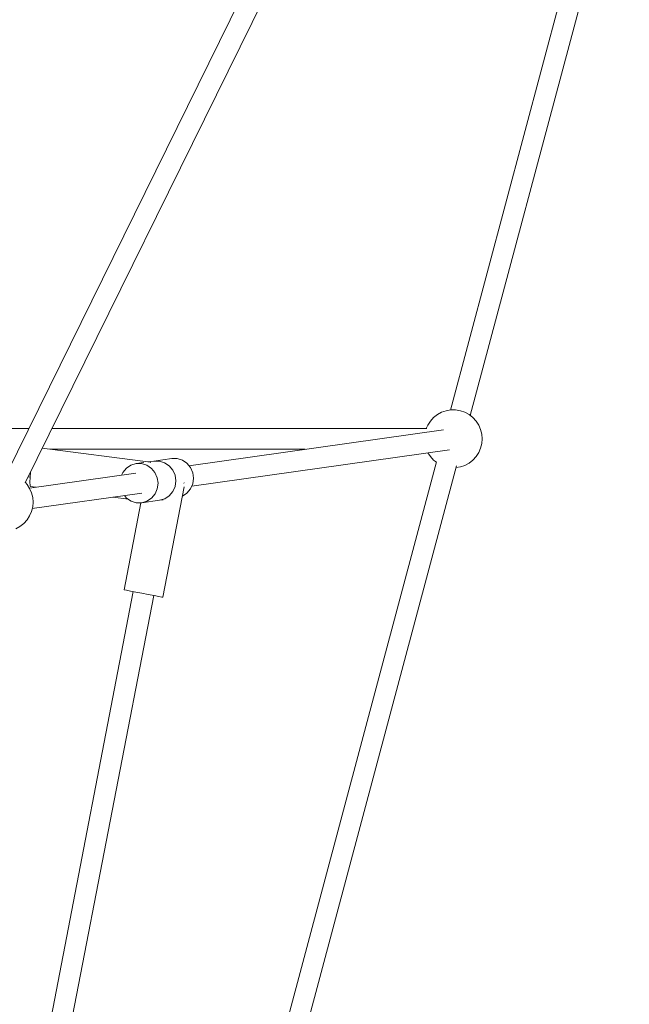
# Model space of a CAD drawing. Header units: inches. Extents: x -32 to 818, y -661 to 218.
# Tile 68 of 110: x 476.32 to 476.845, y 17.502 to 18.349. Entities that reach past the tile are written whole.
import ezdxf

# ---------------------------------------------------------------- set-up
doc = ezdxf.new("R2010")
doc.units = ezdxf.units.IN
doc.header["$LTSCALE"] = 0.01
doc.header["$MEASUREMENT"] = 0
doc.layers.add('_at_zabawki_', color=240, linetype='Continuous', lineweight=5)

# ---------------------------------------------------------------- blocks, each defined once
blk = doc.blocks.new('zw$2CA8')
at = {"layer": '_at_zabawki_'}
for p, q in [((-471.83, 5027.69), (-786.09, 4389.57)), ((-770.1, 4381.43), (-456.14, 5018.94)), ((-267.77, 4955.25), (-404.44, 4444.04)), ((-387.42, 4439.45), (-250.47, 4951.7)), ((-415.56, 4440.14), (-418.81, 4437.61)), ((-411.94, 4442.1), (-415.56, 4440.14)), ((-408.05, 4443.44), (-411.94, 4442.1)), ((-403.99, 4444.11), (-408.05, 4443.44)), ((-399.88, 4444.11), (-403.99, 4444.11)), ((-395.82, 4443.44), (-399.88, 4444.11)), ((-391.93, 4442.1), (-395.82, 4443.44)), ((-388.31, 4440.14), (-391.93, 4442.1)), ((-385.06, 4437.61), (-388.31, 4440.14)), ((-423.85, 4431.14), (-425.11, 4428.27)), ((-421.6, 4434.59), (-423.85, 4431.14)), ((-418.81, 4437.61), (-421.6, 4434.59)), ((-382.28, 4434.59), (-385.06, 4437.61)), ((-380.02, 4431.14), (-382.28, 4434.59)), ((-378.37, 4427.37), (-380.02, 4431.14)), ((-767.03, 4428.27), (-949.42, 4428.27)), ((-424.58, 4428.27), (-747.03, 4428.27)), ((-410.44, 4427.06), (-629.37, 4396.17)), ((-377.36, 4423.38), (-378.37, 4427.37)), ((-377.02, 4419.28), (-377.36, 4423.38)), ((-378.37, 4411.19), (-377.36, 4415.18)), ((-377.36, 4415.18), (-377.02, 4419.28)), ((-662.52, 4399.07), (-755.46, 4411.15)), ((-748.86, 4410.29), (-529.27, 4410.29)), ((-626.89, 4378.57), (-405.26, 4409.84)), ((-423.72, 4407.23), (-421.6, 4403.98)), ((-382.28, 4403.98), (-380.02, 4407.43)), ((-380.02, 4407.43), (-378.37, 4411.19)), ((-679.21, 4396.63), (-683.14, 4394.05)), ((-674.72, 4397.96), (-679.21, 4396.63)), ((-668.21, 4398.88), (-674.72, 4397.96)), ((-674.72, 4397.96), (-670.04, 4397.93)), ((-670.04, 4397.93), (-665.55, 4396.53)), ((-665.55, 4396.53), (-661.61, 4393.89)), ((-659.45, 4400.12), (-664.8, 4399.36)), ((-662.56, 4399.03), (-662.52, 4399.07)), ((-662.51, 4399.05), (-662.52, 4399.07)), ((-644.18, 4402.27), (-659.45, 4400.12)), ((-659.45, 4400.12), (-654.77, 4400.08)), ((-654.77, 4400.08), (-659.45, 4400.12)), ((-654.77, 4400.08), (-650.28, 4398.69)), ((-650.28, 4398.69), (-654.77, 4400.08)), ((-650.28, 4398.69), (-646.33, 4396.04)), ((-646.33, 4396.04), (-650.28, 4398.69)), ((-646.33, 4396.04), (-643.26, 4392.37)), ((-643.26, 4392.37), (-646.33, 4396.04)), ((-639.5, 4402.24), (-644.18, 4402.27)), ((-635, 4400.84), (-639.5, 4402.24)), ((-631.06, 4398.2), (-635, 4400.84)), ((-627.99, 4394.52), (-631.06, 4398.2)), ((-416.32, 4399.61), (-608.51, 3680.73)), ((-591.49, 3676.14), (-399.02, 4396.05)), ((-421.6, 4403.98), (-418.81, 4400.95)), ((-418.81, 4400.95), (-416.45, 4399.12)), ((-395.82, 4395.13), (-391.93, 4396.47)), ((-391.93, 4396.47), (-388.31, 4398.43)), ((-388.31, 4398.43), (-385.06, 4400.95)), ((-385.06, 4400.95), (-382.28, 4403.98)), ((-674.93, 4389.74), (-766.52, 4376.82)), ((-765.54, 4390.68), (-765.96, 4386)), ((-686.2, 4390.42), (-687.26, 4388)), ((-683.14, 4394.05), (-686.2, 4390.42)), ((-661.61, 4393.89), (-658.53, 4390.21)), ((-658.53, 4390.21), (-656.58, 4385.8)), ((-643.26, 4392.37), (-641.31, 4387.95)), ((-641.31, 4387.95), (-643.26, 4392.37)), ((-641.31, 4387.95), (-640.63, 4383.16)), ((-640.63, 4383.16), (-641.31, 4387.95)), ((-626.04, 4390.11), (-627.99, 4394.52)), ((-625.36, 4385.32), (-626.04, 4390.11)), ((-399.43, 4394.53), (-395.82, 4395.13)), ((-768.64, 4380.07), (-770.02, 4381.57)), ((-766.39, 4376.63), (-768.64, 4380.07)), ((-767.58, 4386.55), (-765.93, 4386.33)), ((-765.96, 4386), (-766.14, 4381.87)), ((-766.14, 4381.87), (-766.03, 4379.17)), ((-766.03, 4379.17), (-765.64, 4378.19)), ((-656.58, 4385.8), (-655.91, 4381.01)), ((-655.91, 4381.01), (-656.56, 4376.22)), ((-640.63, 4383.16), (-641.29, 4378.38)), ((-641.29, 4378.38), (-640.63, 4383.16)), ((-633.65, 4381.31), (-633.85, 4381.35)), ((-633.44, 4381.27), (-633.65, 4381.31)), ((-627.95, 4376.15), (-626.02, 4380.53)), ((-626.02, 4380.53), (-625.36, 4385.32)), ((-764.74, 4372.86), (-766.39, 4376.63)), ((-765.64, 4378.19), (-761.04, 4377.59)), ((-763.73, 4368.87), (-764.74, 4372.86)), ((-764.1, 4359.21), (-669.76, 4372.52)), ((-684.78, 4370.4), (-683.08, 4368.37)), ((-658.5, 4371.84), (-661.55, 4368.21)), ((-656.56, 4376.22), (-658.5, 4371.84)), ((-651.71, 4282.95), (-633.34, 4378.08)), ((-646.28, 4370.36), (-650.21, 4367.78)), ((-650.21, 4367.78), (-646.28, 4370.36)), ((-643.22, 4374), (-646.28, 4370.36)), ((-646.28, 4370.36), (-643.22, 4374)), ((-641.29, 4378.38), (-643.22, 4374)), ((-643.22, 4374), (-641.29, 4378.38)), ((-634.91, 4369.96), (-631.01, 4372.52)), ((-631.01, 4372.52), (-627.95, 4376.15)), ((-763.39, 4364.77), (-763.73, 4368.87)), ((-763.73, 4360.67), (-763.39, 4364.77)), ((-694.82, 4368.98), (-681.39, 4367.23)), ((-670.63, 4364.3), (-685.1, 4289.4)), ((-683.08, 4368.37), (-679.14, 4365.73)), ((-679.14, 4365.73), (-674.65, 4364.33)), ((-674.65, 4364.33), (-669.97, 4364.3)), ((-669.97, 4364.3), (-654.7, 4366.45)), ((-665.48, 4365.62), (-669.97, 4364.3)), ((-661.55, 4368.21), (-665.48, 4365.62)), ((-650.21, 4367.78), (-654.7, 4366.45)), ((-654.7, 4366.45), (-650.21, 4367.78)), ((-654.7, 4366.45), (-651.46, 4366.91)), ((-766.39, 4352.91), (-764.74, 4356.68)), ((-764.74, 4356.68), (-763.73, 4360.67)), ((-774.68, 4343.91), (-771.43, 4346.44)), ((-771.43, 4346.44), (-768.64, 4349.47)), ((-768.64, 4349.47), (-766.39, 4352.91)), ((-778.29, 4341.95), (-774.68, 4343.91)), ((-677.24, 4287.88), (-798.31, 3661.2)), ((-685.1, 4289.4), (-684.87, 4289.36)), ((-684.87, 4289.36), (-683.08, 4289.01)), ((-683.08, 4289.01), (-679.71, 4288.36)), ((-679.71, 4288.36), (-675.11, 4287.47)), ((-675.11, 4287.47), (-669.78, 4286.44)), ((-669.78, 4286.44), (-664.31, 4285.39)), ((-780.64, 3657.79), (-659.57, 4284.47)), ((-664.31, 4285.39), (-659.28, 4284.41)), ((-659.28, 4284.41), (-655.23, 4283.63)), ((-655.23, 4283.63), (-652.62, 4283.13)), ((-652.62, 4283.13), (-651.71, 4282.95))]:
    blk.add_line(p, q, dxfattribs=at)

msp = doc.modelspace()

# ---------------------------------------------------------------- block references
at = {"layer": '_at_zabawki_', "linetype": 'Continuous', "xscale": 0.001, "yscale": 0.001, "zscale": 0.001}
msp.add_blockref('zw$2CA8', (477.09515, 13.56888, 0.00455), dxfattribs=at)

doc.saveas('drawing.dxf')
